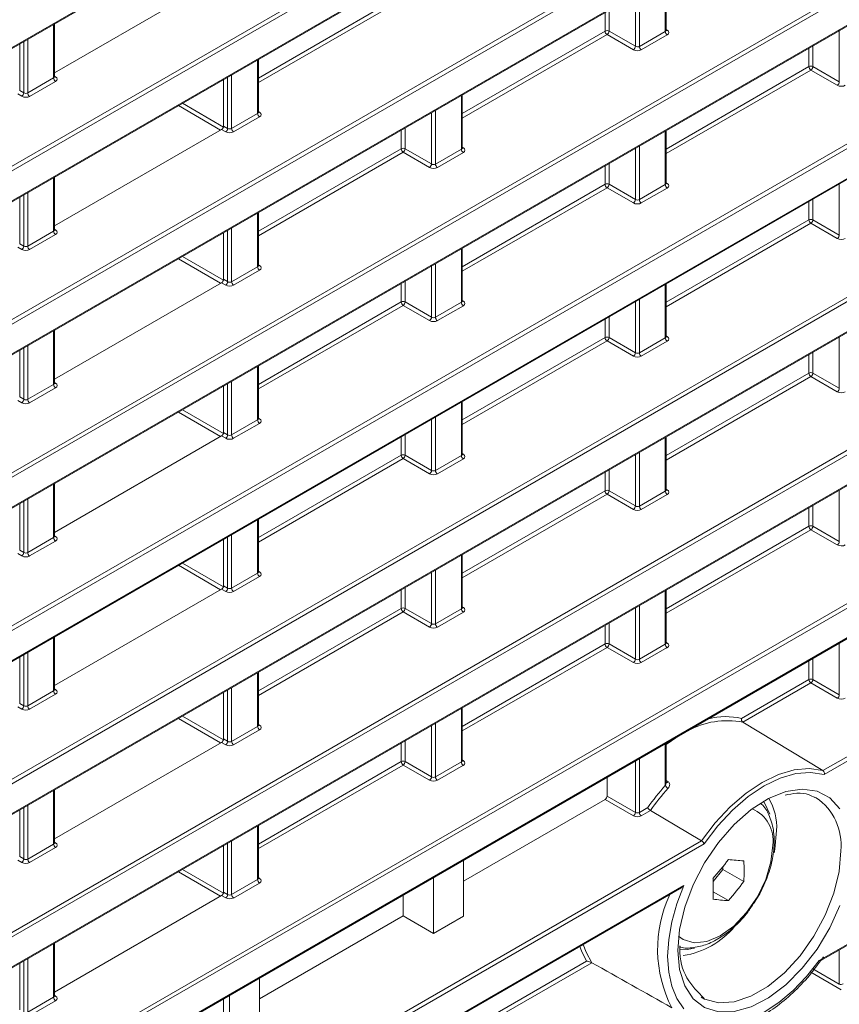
# Model space of a CAD drawing. Header units: millimetres. Extents: x 0 to 1118, y 0 to 864.
# Tile 154 of 235: x 939 to 954, y 329 to 347. Entities that reach past the tile are written whole.
import ezdxf

# ---------------------------------------------------------------- set-up
doc = ezdxf.new("R2010")
doc.units = ezdxf.units.MM

msp = doc.modelspace()

# ---------------------------------------------------------------- linework, layer by layer
at = {"color": 9, "linetype": 'Continuous', "lineweight": 0}
for p, q in [((868.097, 289.691), (1016.16, 375.166)), ((1016.195, 375.105), (868.132, 289.63)), ((868.132, 289.098), (1016.195, 374.573)), ((868.097, 286.967), (1016.16, 372.442)), ((1016.195, 372.381), (868.132, 286.906)), ((868.132, 286.374), (1016.195, 371.849)), ((953.284, 333.42), (1010.878, 366.668)), ((1010.913, 366.608), (953.307, 333.352)), ((953.218, 330.045), (1011.099, 363.459)), ((868.132, 305.442), (960.664, 358.86)), ((868.097, 303.311), (960.629, 356.729)), ((960.664, 356.668), (868.132, 303.25)), ((868.132, 302.718), (960.664, 356.136)), ((868.097, 300.587), (960.629, 354.005)), ((960.664, 353.944), (868.132, 300.526)), ((868.132, 299.994), (960.664, 353.412)), ((868.097, 297.863), (958.374, 349.979)), ((958.409, 349.918), (868.132, 297.802)), ((868.132, 297.27), (957.974, 349.135)), ((950.481, 346.564), (950.481, 347.516)), ((943.248, 345.735), (945.787, 347.201)), ((945.822, 347.14), (943.248, 345.654)), ((949.95, 346.299), (949.95, 347.21)), ((950.02, 347.25), (950.02, 346.298)), ((868.097, 295.139), (957.938, 347.003)), ((957.973, 346.942), (868.132, 295.078)), ((949.411, 346.569), (949.411, 346.899)), ((949.481, 346.939), (949.481, 346.569)), ((868.132, 294.546), (958.406, 346.66)), ((939.609, 345.736), (939.609, 346.688)), ((946.872, 345.103), (949.411, 346.569)), ((949.446, 346.508), (946.872, 345.022)), ((949.915, 346.238), (949.446, 346.508)), ((949.481, 346.569), (949.95, 346.299)), ((950.02, 346.298), (950.481, 346.564)), ((950.516, 346.503), (950.055, 346.237)), ((950.496, 346.598), (950.517, 346.585)), ((953.574, 345.667), (953.574, 346.578)), ((939.079, 345.471), (939.079, 346.382)), ((939.149, 346.422), (939.149, 345.47)), ((953.035, 345.937), (953.035, 346.267)), ((953.105, 346.307), (953.105, 345.937)), ((943.233, 345.104), (943.233, 346.056)), ((950.496, 344.471), (953.035, 345.937)), ((953.105, 345.937), (953.574, 345.667)), ((868.097, 292.415), (960.629, 345.832)), ((960.664, 345.772), (868.132, 292.354)), ((939.624, 345.77), (939.645, 345.757)), ((942.702, 344.839), (942.702, 345.75)), ((942.773, 345.79), (942.773, 344.838)), ((953.07, 345.876), (950.496, 344.39)), ((953.539, 345.606), (953.07, 345.876)), ((939.149, 345.47), (939.609, 345.736)), ((939.644, 345.675), (939.183, 345.409)), ((939.043, 345.41), (938.971, 345.451)), ((939.006, 345.513), (939.079, 345.471)), ((946.857, 344.472), (946.857, 345.424)), ((868.132, 291.822), (960.664, 345.239)), ((942.578, 344.81), (941.826, 345.244)), ((941.897, 345.285), (942.627, 344.863)), ((942.773, 344.838), (943.233, 345.104)), ((943.268, 345.043), (942.807, 344.777)), ((943.248, 345.138), (943.269, 345.125)), ((946.326, 344.207), (946.326, 345.118)), ((946.396, 345.158), (946.396, 344.206)), ((942.63, 344.881), (942.702, 344.839)), ((942.667, 344.778), (942.595, 344.819)), ((945.787, 344.477), (945.787, 344.807)), ((945.857, 344.847), (945.857, 344.477)), ((950.481, 343.84), (950.481, 344.792)), ((950.02, 344.526), (950.02, 343.574)), ((943.248, 343.011), (945.787, 344.477)), ((945.822, 344.416), (943.248, 342.93)), ((946.291, 344.145), (945.822, 344.416)), ((945.857, 344.477), (946.326, 344.207)), ((946.396, 344.206), (946.857, 344.472)), ((946.892, 344.411), (946.431, 344.145)), ((946.872, 344.506), (946.893, 344.493)), ((949.95, 343.575), (949.95, 344.486)), ((949.411, 343.845), (949.411, 344.175)), ((949.481, 344.215), (949.481, 343.845)), ((939.609, 343.012), (939.609, 343.964)), ((946.872, 342.379), (949.411, 343.845)), ((949.481, 343.845), (949.95, 343.575)), ((950.02, 343.574), (950.481, 343.84)), ((950.496, 343.874), (950.517, 343.861)), ((953.574, 342.943), (953.574, 343.854)), ((939.079, 342.747), (939.079, 343.658)), ((939.149, 343.698), (939.149, 342.746)), ((949.446, 343.784), (946.872, 342.298)), ((949.915, 343.513), (949.446, 343.784)), ((950.516, 343.779), (950.055, 343.513)), ((953.035, 343.213), (953.035, 343.543)), ((953.105, 343.583), (953.105, 343.213)), ((943.233, 342.38), (943.233, 343.332)), ((950.496, 341.747), (953.035, 343.213)), ((953.07, 343.152), (950.496, 341.666)), ((953.539, 342.881), (953.07, 343.152)), ((953.105, 343.213), (953.574, 342.943)), ((939.149, 342.746), (939.609, 343.012)), ((939.644, 342.951), (939.183, 342.685)), ((939.624, 343.046), (939.645, 343.033)), ((942.702, 342.115), (942.702, 343.026)), ((942.773, 343.066), (942.773, 342.114)), ((939.006, 342.789), (939.079, 342.747)), ((939.043, 342.685), (938.971, 342.727)), ((946.857, 341.748), (946.857, 342.7)), ((942.578, 342.086), (941.826, 342.52)), ((941.897, 342.561), (942.627, 342.139)), ((943.248, 342.414), (943.269, 342.401)), ((946.396, 342.434), (946.396, 341.482)), ((942.773, 342.114), (943.233, 342.38)), ((943.268, 342.319), (942.807, 342.053)), ((946.326, 341.483), (946.326, 342.394)), ((942.667, 342.053), (942.595, 342.095)), ((942.63, 342.157), (942.702, 342.115)), ((945.787, 341.753), (945.787, 342.083)), ((945.857, 342.123), (945.857, 341.753)), ((950.481, 341.116), (950.481, 342.068)), ((943.248, 340.287), (945.787, 341.753)), ((945.857, 341.753), (946.326, 341.483)), ((946.396, 341.482), (946.857, 341.748)), ((946.872, 341.782), (946.893, 341.769)), ((949.95, 340.851), (949.95, 341.762)), ((950.02, 341.802), (950.02, 340.85)), ((945.822, 341.692), (943.248, 340.206)), ((946.291, 341.421), (945.822, 341.692)), ((946.892, 341.687), (946.431, 341.421)), ((949.411, 341.121), (949.411, 341.451)), ((949.481, 341.491), (949.481, 341.121)), ((939.609, 340.288), (939.609, 341.24)), ((946.872, 339.655), (949.411, 341.121)), ((949.446, 341.06), (946.872, 339.574)), ((949.915, 340.789), (949.446, 341.06)), ((949.481, 341.121), (949.95, 340.851)), ((950.02, 340.85), (950.481, 341.116)), ((950.516, 341.055), (950.055, 340.789)), ((950.496, 341.15), (950.517, 341.137)), ((953.574, 340.219), (953.574, 341.13)), ((939.079, 340.023), (939.079, 340.934)), ((939.149, 340.974), (939.149, 340.022)), ((953.105, 340.859), (953.105, 340.489)), ((953.035, 340.489), (953.035, 340.819)), ((943.233, 339.656), (943.233, 340.608)), ((950.496, 339.023), (953.035, 340.489)), ((953.105, 340.489), (953.574, 340.219)), ((939.624, 340.322), (939.645, 340.309)), ((942.773, 340.342), (942.773, 339.39)), ((953.07, 340.428), (950.496, 338.942)), ((953.539, 340.157), (953.07, 340.428)), ((939.149, 340.022), (939.609, 340.288)), ((939.644, 340.227), (939.183, 339.961)), ((942.702, 339.391), (942.702, 340.302)), ((939.043, 339.961), (938.971, 340.003)), ((939.006, 340.065), (939.079, 340.023)), ((946.857, 339.024), (946.857, 339.976)), ((942.578, 339.362), (941.826, 339.796)), ((941.897, 339.837), (942.627, 339.415)), ((942.773, 339.39), (943.233, 339.656)), ((943.248, 339.69), (943.269, 339.677)), ((946.326, 338.759), (946.326, 339.67)), ((946.396, 339.71), (946.396, 338.758)), ((943.268, 339.595), (942.807, 339.329)), ((942.667, 339.329), (942.595, 339.371)), ((942.63, 339.432), (942.702, 339.391)), ((945.787, 339.029), (945.787, 339.359)), ((945.857, 339.399), (945.857, 339.029)), ((950.481, 338.392), (950.481, 339.344)), ((943.248, 337.563), (945.787, 339.029)), ((945.822, 338.968), (943.248, 337.482)), ((946.291, 338.697), (945.822, 338.968)), ((945.857, 339.029), (946.326, 338.759)), ((946.396, 338.758), (946.857, 339.024)), ((946.892, 338.963), (946.431, 338.697)), ((946.872, 339.058), (946.893, 339.045)), ((949.95, 338.127), (949.95, 339.038)), ((950.02, 339.078), (950.02, 338.125)), ((949.481, 338.767), (949.481, 338.397)), ((949.411, 338.397), (949.411, 338.726)), ((939.609, 337.564), (939.609, 338.516)), ((946.872, 336.931), (949.411, 338.397)), ((949.481, 338.397), (949.95, 338.127)), ((950.02, 338.125), (950.481, 338.392)), ((950.496, 338.426), (950.517, 338.413)), ((953.574, 337.495), (953.574, 338.406)), ((939.079, 337.299), (939.079, 338.21)), ((939.149, 338.25), (939.149, 337.297)), ((949.446, 338.336), (946.872, 336.85)), ((949.915, 338.065), (949.446, 338.336)), ((950.516, 338.331), (950.055, 338.065)), ((953.035, 337.765), (953.035, 338.094)), ((953.105, 338.135), (953.105, 337.765)), ((943.233, 336.932), (943.233, 337.884)), ((950.496, 336.299), (953.035, 337.765)), ((953.07, 337.704), (950.496, 336.218)), ((953.539, 337.433), (953.07, 337.704)), ((953.105, 337.765), (953.574, 337.495)), ((939.149, 337.297), (939.609, 337.564)), ((939.624, 337.598), (939.645, 337.585)), ((942.702, 336.667), (942.702, 337.578)), ((942.773, 337.618), (942.773, 336.665)), ((939.006, 337.34), (939.079, 337.299)), ((939.644, 337.503), (939.183, 337.237)), ((939.043, 337.237), (938.971, 337.279)), ((946.857, 336.299), (946.857, 337.252)), ((942.578, 336.638), (941.826, 337.072)), ((941.897, 337.112), (942.627, 336.691)), ((946.396, 336.986), (946.396, 336.033)), ((942.773, 336.665), (943.233, 336.932)), ((943.268, 336.871), (942.807, 336.605)), ((943.248, 336.966), (943.269, 336.953)), ((946.326, 336.034), (946.326, 336.946)), ((942.667, 336.605), (942.595, 336.647)), ((942.63, 336.708), (942.702, 336.667)), ((945.787, 336.305), (945.787, 336.634)), ((945.857, 336.675), (945.857, 336.305)), ((950.481, 335.667), (950.481, 336.62)), ((943.248, 334.839), (945.787, 336.305)), ((945.857, 336.305), (946.326, 336.034)), ((946.396, 336.033), (946.857, 336.299)), ((946.872, 336.334), (946.893, 336.321)), ((949.95, 335.402), (949.95, 336.314)), ((950.02, 336.354), (950.02, 335.401)), ((945.822, 336.244), (943.248, 334.758)), ((946.291, 335.973), (945.822, 336.244)), ((946.892, 336.239), (946.431, 335.973)), ((949.411, 335.673), (949.411, 336.002)), ((949.481, 336.043), (949.481, 335.673)), ((939.609, 334.839), (939.609, 335.792)), ((946.872, 334.207), (949.411, 335.673)), ((949.446, 335.612), (946.872, 334.126)), ((949.915, 335.341), (949.446, 335.612)), ((949.481, 335.673), (949.95, 335.402)), ((950.02, 335.401), (950.481, 335.667)), ((950.516, 335.607), (950.055, 335.341)), ((950.496, 335.702), (950.517, 335.689)), ((953.574, 334.77), (953.574, 335.682)), ((939.079, 334.574), (939.079, 335.486)), ((939.149, 335.526), (939.149, 334.573)), ((953.105, 335.411), (953.105, 335.041)), ((953.035, 335.041), (953.035, 335.37)), ((943.233, 334.207), (943.233, 335.16)), ((942.773, 334.894), (942.773, 333.941)), ((951.836, 334.348), (953.035, 335.041)), ((953.07, 334.98), (951.859, 334.281)), ((953.539, 334.709), (953.07, 334.98)), ((953.105, 335.041), (953.574, 334.77)), ((939.149, 334.573), (939.609, 334.839)), ((939.644, 334.779), (939.183, 334.513)), ((939.624, 334.874), (939.645, 334.861)), ((942.702, 333.942), (942.702, 334.854)), ((939.043, 334.513), (938.971, 334.555)), ((939.006, 334.616), (939.079, 334.574)), ((941.897, 334.388), (942.627, 333.967)), ((946.857, 333.575), (946.857, 334.528)), ((942.578, 333.913), (941.826, 334.348)), ((942.773, 333.941), (943.233, 334.207)), ((943.248, 334.242), (943.269, 334.229)), ((946.326, 333.31), (946.326, 334.222)), ((946.396, 334.262), (946.396, 333.309)), ((943.268, 334.147), (942.807, 333.881)), ((942.667, 333.881), (942.595, 333.923)), ((942.63, 333.984), (942.702, 333.942)), ((945.787, 333.581), (945.787, 333.91)), ((945.857, 333.951), (945.857, 333.581)), ((950.481, 333.155), (950.481, 333.896)), ((943.248, 332.115), (945.787, 333.581)), ((945.822, 333.52), (943.248, 332.034)), ((946.291, 333.249), (945.822, 333.52)), ((945.857, 333.581), (946.326, 333.31)), ((946.396, 333.309), (946.857, 333.575)), ((946.892, 333.515), (946.431, 333.249)), ((946.872, 333.61), (946.893, 333.597)), ((949.95, 332.678), (949.95, 333.589)), ((950.02, 333.63), (950.02, 332.677)), ((950.496, 333.246), (950.531, 333.224)), ((939.609, 332.115), (939.609, 333.068)), ((949.446, 332.969), (949.95, 332.678)), ((939.149, 332.802), (939.149, 331.849)), ((949.915, 332.617), (949.411, 332.908)), ((939.079, 331.85), (939.079, 332.761)), ((950.02, 332.677), (950.171, 332.764)), ((950.218, 332.71), (950.055, 332.616)), ((943.233, 331.483), (943.233, 332.436)), ((873.379, 287.292), (951.126, 332.174)), ((951.172, 332.12), (873.413, 287.231)), ((939.149, 331.849), (939.609, 332.115)), ((939.624, 332.15), (939.645, 332.137)), ((942.702, 331.218), (942.702, 332.129)), ((942.773, 332.17), (942.773, 331.217)), ((939.644, 332.055), (939.183, 331.788)), ((939.043, 331.789), (938.971, 331.831)), ((939.006, 331.892), (939.079, 331.85)), ((942.578, 331.189), (941.826, 331.623)), ((941.897, 331.664), (942.627, 331.243)), ((942.773, 331.217), (943.233, 331.483)), ((943.268, 331.422), (942.807, 331.156)), ((943.248, 331.518), (943.269, 331.505)), ((873.413, 286.699), (950.81, 331.378)), ((942.63, 331.26), (942.702, 331.218)), ((942.667, 331.157), (942.595, 331.199)), ((939.609, 329.391), (939.609, 330.344)), ((953.574, 329.627), (953.574, 330.233)), ((939.079, 329.126), (939.079, 330.037)), ((939.149, 330.078), (939.149, 329.125)), ((946.872, 328.759), (949.08, 330.033)), ((949.173, 330.006), (946.872, 328.678)), ((953.61, 329.525), (953.07, 329.837)), ((953.105, 329.898), (953.574, 329.627)), ((939.149, 329.125), (939.609, 329.391)), ((939.644, 329.33), (939.183, 329.064)), ((939.624, 329.426), (939.645, 329.413))]:
    msp.add_line(p, q, dxfattribs=at)
at = {"color": 7, "linetype": 'Continuous', "lineweight": 15}
for p, q in [((868.121, 289.075), (1016.184, 374.55)), ((868.121, 286.351), (1016.184, 371.826)), ((953.244, 330.043), (1011.089, 363.436)), ((868.121, 305.419), (960.654, 358.837)), ((868.121, 302.695), (960.654, 356.113)), ((868.121, 299.971), (960.654, 353.389)), ((868.121, 297.247), (957.964, 349.112)), ((942.595, 347.543), (939.624, 345.829)), ((950.496, 346.585), (950.496, 347.525)), ((868.121, 294.523), (958.395, 346.637)), ((939.624, 345.757), (939.624, 346.697)), ((939.006, 345.513), (939.006, 346.34)), ((943.248, 345.125), (943.248, 346.065)), ((942.63, 344.881), (942.63, 345.708)), ((946.872, 344.493), (946.872, 345.433)), ((868.121, 291.799), (960.654, 345.217)), ((942.595, 344.819), (939.624, 343.105)), ((950.496, 343.861), (950.496, 344.801)), ((939.624, 343.033), (939.624, 343.973)), ((939.006, 342.789), (939.006, 343.616)), ((943.248, 342.4), (943.248, 343.341)), ((942.63, 342.157), (942.63, 342.984)), ((946.872, 341.768), (946.872, 342.709)), ((942.595, 342.095), (939.624, 340.381)), ((950.496, 341.136), (950.496, 342.077)), ((939.624, 340.308), (939.624, 341.249)), ((939.006, 340.065), (939.006, 340.892)), ((943.248, 339.676), (943.248, 340.617)), ((942.63, 339.432), (942.63, 340.26)), ((946.872, 339.044), (946.872, 339.985)), ((942.595, 339.371), (939.624, 337.656)), ((950.496, 338.412), (950.496, 339.353)), ((939.624, 337.584), (939.624, 338.525)), ((939.006, 337.34), (939.006, 338.168)), ((943.248, 336.952), (943.248, 337.893)), ((942.63, 336.708), (942.63, 337.536)), ((946.872, 336.32), (946.872, 337.261)), ((942.595, 336.647), (939.624, 334.932)), ((950.496, 335.688), (950.496, 336.629)), ((939.624, 334.86), (939.624, 335.801)), ((939.006, 334.616), (939.006, 335.444)), ((943.248, 334.228), (943.248, 335.168)), ((942.63, 333.984), (942.63, 334.812)), ((946.872, 333.596), (946.872, 334.536)), ((953.284, 333.42), (951.859, 334.281)), ((942.595, 333.923), (939.624, 332.208)), ((950.496, 333.202), (950.496, 333.904)), ((949.446, 332.969), (949.446, 333.298)), ((939.624, 332.136), (939.624, 333.076)), ((949.411, 332.908), (946.892, 331.454)), ((953.164, 332.939), (953.141, 332.951)), ((939.006, 331.892), (939.006, 332.72)), ((950.218, 332.71), (951.126, 332.174)), ((943.248, 331.504), (943.248, 332.444)), ((942.63, 331.26), (942.63, 332.088)), ((946.892, 331.824), (946.892, 330.831)), ((951.331, 331.447), (951.506, 331.665)), ((951.506, 331.665), (951.506, 331.713)), ((951.877, 331.451), (951.506, 331.665)), ((946.362, 330.525), (946.362, 331.518)), ((873.403, 286.676), (950.734, 331.318)), ((951.603, 331.11), (951.333, 331.266)), ((942.595, 331.199), (939.624, 329.484)), ((945.822, 330.837), (945.822, 331.206)), ((945.822, 330.837), (943.268, 329.362)), ((945.822, 330.837), (946.362, 330.525)), ((946.362, 330.525), (946.892, 330.831)), ((939.624, 329.412), (939.624, 330.352)), ((939.006, 329.168), (939.006, 329.996)), ((953.184, 329.965), (953.291, 330.108)), ((943.268, 329.732), (943.268, 328.739)), ((942.63, 328.495), (942.63, 329.363)), ((942.738, 328.433), (942.738, 329.426)), ((951.116, 329.392), (951.176, 329.359))]:
    msp.add_line(p, q, dxfattribs=at)
at = {"color": 7, "linetype": 'Continuous', "lineweight": 15, "flags": 128}
for points in [[(950.668, 334.004), (950.53, 333.909), (950.496, 333.884)], [(951.126, 332.174), (951.37, 332.493), (951.636, 332.776), (951.917, 333.018), (952.205, 333.211), (952.493, 333.35), (952.773, 333.433), (953.039, 333.456), (953.284, 333.42)], [(953.307, 333.352), (953.065, 333.39), (952.802, 333.369), (952.525, 333.288), (952.24, 333.15), (951.954, 332.959), (951.677, 332.719), (951.414, 332.437), (951.172, 332.12)], [(950.703, 330.221), (950.735, 330.596), (950.828, 330.992), (950.978, 331.393), (951.181, 331.783), (951.427, 332.144), (951.706, 332.464), (952.007, 332.727), (952.317, 332.925), (952.625, 333.048), (952.916, 333.091), (953.18, 333.054), (953.405, 332.937), (953.583, 332.744)], [(952.337, 332.646), (952.253, 332.836), (952.227, 332.875)], [(952.46, 332.358), (952.428, 332.022), (952.416, 331.959)], [(953.583, 331.022), (953.405, 330.625), (953.18, 330.248), (952.916, 329.906), (952.625, 329.613), (952.317, 329.381), (952.007, 329.22), (951.706, 329.136), (951.427, 329.133), (951.181, 329.211), (950.978, 329.366), (950.828, 329.593), (950.735, 329.882), (950.703, 330.221)], [(949.08, 330.033), (948.99, 330.215), (948.961, 330.295)], [(949.022, 330.33), (949.074, 330.191), (949.173, 330.006)], [(950.734, 330.232), (950.872, 330.239), (951.001, 330.267)]]:
    msp.add_lwpolyline(points, dxfattribs=at)
at = {"color": 9, "linetype": 'Continuous', "lineweight": 0, "flags": 128}
for points in [[(950.718, 330.478), (950.8, 330.417), (950.993, 330.358), (951.217, 330.38), (951.459, 330.483), (951.7, 330.658), (951.925, 330.896), (952.118, 331.178), (952.266, 331.487), (952.359, 331.8), (952.39, 332.097)], [(951.176, 329.359), (951.184, 329.356), (951.429, 329.292), (951.705, 329.309), (952.001, 329.408), (952.304, 329.582), (952.6, 329.826), (952.877, 330.128), (953.122, 330.475), (953.324, 330.851), (953.476, 331.242), (953.569, 331.628), (953.601, 331.994)], [(950.81, 331.378), (950.686, 331.054), (950.596, 330.732), (950.542, 330.417), (950.523, 330.117), (950.542, 329.838), (950.596, 329.587), (950.686, 329.368), (950.81, 329.186)], [(951.261, 328.915), (951.485, 328.892), (951.727, 328.921), (951.98, 328.999), (952.24, 329.126), (952.499, 329.298), (952.752, 329.513), (952.994, 329.763), (953.218, 330.045)]]:
    msp.add_lwpolyline(points, dxfattribs=at)
at = {"color": 9, "linetype": 'Continuous', "lineweight": 0}
for centre, radius, start, end in [((949.447, 346.501), 0.077, 63.2338, 117.3435), ((949.488, 346.573), 0.077, 182.6523, 236.7703), ((949.402, 346.574), 0.0793, 303.5222, 356.4778), ((950.558, 346.567), 0.077, 182.6523, 236.7703), ((950.502, 346.608), 0.0278, 257.8973, 303.5269), ((949.871, 346.304), 0.0793, 303.5222, 356.4778), ((950.097, 346.301), 0.077, 182.6523, 236.7703), ((953.071, 345.869), 0.077, 63.2338, 117.3435), ((953.112, 345.941), 0.077, 182.6523, 236.7703), ((953.026, 345.942), 0.0793, 303.5222, 356.4778), ((939.63, 345.78), 0.0278, 257.7331, 303.5435), ((939.686, 345.739), 0.077, 182.6523, 236.7703), ((953.495, 345.672), 0.0793, 303.5222, 356.4778), ((938.999, 345.476), 0.0793, 303.5222, 356.4778), ((939.226, 345.473), 0.077, 182.6523, 236.7703), ((943.31, 345.107), 0.077, 182.6523, 236.7703), ((943.254, 345.148), 0.0278, 257.7331, 303.5435), ((942.623, 344.844), 0.0793, 303.5222, 356.4778), ((942.849, 344.841), 0.077, 182.6523, 236.7703), ((945.823, 344.409), 0.077, 63.2338, 117.3435), ((945.864, 344.481), 0.077, 182.6523, 236.7703), ((945.778, 344.482), 0.0793, 303.5222, 356.4778), ((946.934, 344.475), 0.077, 182.6523, 236.7703), ((946.878, 344.516), 0.0278, 257.8973, 303.5269), ((946.247, 344.212), 0.0793, 303.5222, 356.4778), ((946.473, 344.209), 0.077, 182.6523, 236.7703), ((949.447, 343.777), 0.077, 63.2338, 117.3435), ((949.488, 343.849), 0.077, 182.6523, 236.7703), ((949.402, 343.85), 0.0793, 303.5222, 356.4778), ((950.558, 343.843), 0.077, 182.6523, 236.7703), ((950.502, 343.884), 0.0278, 257.8973, 303.5269), ((949.871, 343.58), 0.0793, 303.5222, 356.4778), ((950.097, 343.577), 0.077, 182.6523, 236.7703), ((953.071, 343.145), 0.077, 63.2338, 117.3435), ((953.112, 343.217), 0.077, 182.6523, 236.7703), ((953.026, 343.218), 0.0793, 303.5222, 356.4778), ((939.686, 343.015), 0.077, 182.6523, 236.7703), ((939.63, 343.056), 0.0278, 257.7331, 303.5435), ((953.495, 342.948), 0.0793, 303.5222, 356.4778), ((938.999, 342.752), 0.0793, 303.5222, 356.4778), ((939.226, 342.749), 0.077, 182.6523, 236.7703), ((943.31, 342.383), 0.077, 182.6523, 236.7703), ((943.254, 342.424), 0.0278, 257.7331, 303.5435), ((942.623, 342.12), 0.0793, 303.5222, 356.4778), ((942.849, 342.117), 0.077, 182.6523, 236.7703), ((945.823, 341.685), 0.077, 63.2338, 117.3435), ((945.864, 341.757), 0.077, 182.6523, 236.7703), ((945.778, 341.758), 0.0793, 303.5222, 356.4778), ((946.934, 341.751), 0.077, 182.6523, 236.7703), ((946.878, 341.792), 0.0278, 257.8973, 303.5269), ((946.247, 341.488), 0.0793, 303.5222, 356.4778), ((946.473, 341.485), 0.077, 182.6523, 236.7703), ((949.447, 341.053), 0.077, 63.2338, 117.3435), ((949.488, 341.125), 0.077, 182.6523, 236.7703), ((949.402, 341.126), 0.0793, 303.5222, 356.4778), ((950.558, 341.119), 0.077, 182.6523, 236.7703), ((950.502, 341.16), 0.0278, 257.8973, 303.5269), ((949.871, 340.855), 0.0793, 303.5222, 356.4778), ((950.097, 340.853), 0.077, 182.6523, 236.7703), ((953.071, 340.42), 0.077, 63.2338, 117.3435), ((953.112, 340.492), 0.077, 182.6523, 236.7703), ((953.026, 340.494), 0.0793, 303.5222, 356.4778), ((939.686, 340.291), 0.077, 182.6523, 236.7703), ((939.63, 340.332), 0.0278, 257.7331, 303.5435), ((953.495, 340.223), 0.0793, 303.5222, 356.4778), ((938.999, 340.027), 0.0793, 303.5222, 356.4778), ((939.226, 340.025), 0.077, 182.6523, 236.7703), ((943.31, 339.659), 0.077, 182.6523, 236.7703), ((943.254, 339.7), 0.0278, 257.7331, 303.5435), ((942.623, 339.395), 0.0793, 303.5222, 356.4778), ((942.849, 339.393), 0.077, 182.6523, 236.7703), ((945.823, 338.96), 0.077, 63.2338, 117.3435), ((945.864, 339.032), 0.077, 182.6523, 236.7703), ((945.778, 339.034), 0.0793, 303.5222, 356.4778), ((946.934, 339.027), 0.077, 182.6523, 236.7703), ((946.878, 339.068), 0.0278, 257.8973, 303.5269), ((946.247, 338.763), 0.0793, 303.5222, 356.4778), ((946.473, 338.761), 0.077, 182.6523, 236.7703), ((949.447, 338.328), 0.077, 63.2338, 117.3435), ((949.488, 338.4), 0.077, 182.6523, 236.7703), ((949.402, 338.402), 0.0793, 303.5222, 356.4778), ((950.558, 338.395), 0.077, 182.6523, 236.7703), ((950.502, 338.436), 0.0278, 257.8973, 303.5269), ((949.871, 338.131), 0.0793, 303.5222, 356.4778), ((950.097, 338.129), 0.077, 182.6523, 236.7703), ((953.071, 337.696), 0.077, 63.2338, 117.3435), ((953.112, 337.768), 0.077, 182.6523, 236.7703), ((953.026, 337.77), 0.0793, 303.5222, 356.4778), ((939.686, 337.567), 0.077, 182.6523, 236.7703), ((939.63, 337.608), 0.0278, 257.7331, 303.5435), ((953.495, 337.499), 0.0793, 303.5222, 356.4778), ((938.999, 337.303), 0.0793, 303.5222, 356.4778), ((939.226, 337.301), 0.077, 182.6523, 236.7703), ((943.31, 336.935), 0.077, 182.6523, 236.7703), ((943.254, 336.976), 0.0278, 257.7331, 303.5435), ((942.623, 336.671), 0.0793, 303.5222, 356.4778), ((942.849, 336.669), 0.077, 182.6523, 236.7703), ((945.823, 336.236), 0.077, 63.2338, 117.3435), ((945.864, 336.308), 0.077, 182.6523, 236.7703), ((945.778, 336.31), 0.0793, 303.5222, 356.4778), ((946.934, 336.303), 0.077, 182.6523, 236.7703), ((946.878, 336.344), 0.0278, 257.8973, 303.5269), ((946.247, 336.039), 0.0793, 303.5222, 356.4778), ((946.473, 336.037), 0.077, 182.6523, 236.7703), ((949.447, 335.604), 0.077, 63.2338, 117.3435), ((949.488, 335.676), 0.077, 182.6523, 236.7703), ((949.402, 335.678), 0.0793, 303.5222, 356.4778), ((950.558, 335.671), 0.077, 182.6523, 236.7703), ((950.502, 335.712), 0.0278, 257.8973, 303.5269), ((949.871, 335.407), 0.0793, 303.5222, 356.4778), ((950.097, 335.405), 0.077, 182.6523, 236.7703), ((953.071, 334.972), 0.077, 63.2338, 117.3435), ((953.112, 335.044), 0.077, 182.6523, 236.7703), ((953.026, 335.046), 0.0793, 303.5222, 356.4778), ((939.686, 334.843), 0.077, 182.6523, 236.7703), ((939.63, 334.884), 0.0278, 257.7331, 303.5435), ((953.495, 334.775), 0.0793, 303.5222, 356.4778), ((938.999, 334.579), 0.0793, 303.5222, 356.4778), ((939.226, 334.577), 0.077, 182.6523, 236.7703), ((943.31, 334.211), 0.077, 182.6523, 236.7703), ((943.254, 334.252), 0.0278, 257.7331, 303.5435), ((942.623, 333.947), 0.0793, 303.5222, 356.4778), ((942.849, 333.945), 0.077, 182.6523, 236.7703), ((945.823, 333.512), 0.077, 63.2338, 117.3435), ((945.864, 333.584), 0.077, 182.6523, 236.7703), ((945.778, 333.586), 0.0793, 303.5222, 356.4778), ((946.934, 333.579), 0.077, 182.6523, 236.7703), ((946.878, 333.62), 0.0278, 257.8973, 303.5269), ((946.247, 333.315), 0.0793, 303.5222, 356.4778), ((946.473, 333.313), 0.077, 182.6523, 236.7703), ((950.606, 333.234), 0.147, 212.131, 239.433), ((950.5, 333.248), 0.0387, 263.737, 322.4617), ((953.652, 330.321), 4.184, 138.2407, 145.1681), ((952.593, 332.101), 1.013, 353.9194, 55.7191), ((949.871, 332.683), 0.0793, 303.5222, 356.4778), ((950.097, 332.681), 0.077, 182.6523, 236.7703), ((951.797, 332.185), 0.6, 351.5513, 67.7004), ((939.686, 332.119), 0.077, 182.6523, 236.7703), ((939.63, 332.16), 0.0278, 257.7331, 303.5435), ((938.999, 331.855), 0.0793, 303.5222, 356.4778), ((939.226, 331.853), 0.077, 182.6523, 236.7703), ((943.31, 331.487), 0.077, 182.6523, 236.7703), ((943.254, 331.528), 0.0278, 257.7331, 303.5435), ((942.623, 331.223), 0.0793, 303.5222, 356.4778), ((942.849, 331.221), 0.077, 182.6523, 236.7703), ((952.632, 330.248), 2.288, 154.9495, 207.1238), ((953.609, 329.696), 0.077, 243.2338, 297.3435), ((939.686, 329.395), 0.077, 182.6523, 236.7703), ((939.63, 329.436), 0.0278, 257.7331, 303.5435)]:
    msp.add_arc(centre, radius, start, end, dxfattribs=at)
at = {"color": 7, "linetype": 'Continuous', "lineweight": 15}
for centre, radius, start, end in [((951.558, 333.194), 1.187, 76.4527, 104.8541), ((951.578, 332.886), 1.423, 78.6044, 119.5932), ((953.658, 330.319), 4.259, 138.2374, 144.9532), ((951.456, 332.41), 1.006, 357.0134, 30.823), ((947.89, 334.545), 4.593, 318.4767, 323.9341), ((952.119, 336.072), 4.262, 263.041, 266.7399), ((948.224, 331.634), 3.658, 357.1372, 2.8628), ((947.676, 331.317), 3.658, 357.1372, 2.8628), ((948.164, 334.155), 4.593, 318.4767, 323.9341), ((951.845, 335.365), 4.262, 263.041, 266.7399), ((950.562, 331.617), 1.504, 279.1549, 319.8607)]:
    msp.add_arc(centre, radius, start, end, dxfattribs=at)
at = {"color": 9, "linetype": 'Continuous', "lineweight": 0}
for centre, major_axis, ratio, start_param, end_param in [((950.446, 346.586), (0.05, -0.0016), 0.597067, 5.516493, 6.301891), ((950.445, 346.545), (0.1, -0.0015), 0.587275, 5.506822, 7.060165), ((949.985, 346.32), (0.05, -0.0016), 0.597067, 3.96315, 5.516493), ((949.984, 346.279), (0.1, -0.0015), 0.587275, 3.953479, 5.506822), ((939.574, 345.758), (0.05, -0.0016), 0.597067, 5.516493, 6.301891), ((939.573, 345.717), (0.1, -0.0015), 0.587275, 5.506822, 7.060165), ((953.608, 345.647), (0.1, -0.0015), 0.587275, 3.953479, 5.506822), ((939.113, 345.451), (0.1, -0.0015), 0.587275, 3.953479, 5.506822), ((939.113, 345.492), (0.05, -0.0016), 0.597067, 3.96315, 5.516493), ((943.198, 345.126), (0.05, -0.0016), 0.597067, 5.516493, 6.301891), ((943.197, 345.085), (0.1, -0.0015), 0.587275, 5.506822, 7.060165), ((942.737, 344.819), (0.1, -0.0015), 0.587275, 3.953479, 5.506822), ((942.737, 344.86), (0.05, -0.0016), 0.597067, 3.96315, 5.516493), ((946.822, 344.494), (0.05, -0.0016), 0.597067, 5.516493, 6.301891), ((946.821, 344.453), (0.1, -0.0015), 0.587275, 5.506822, 7.060165), ((946.361, 344.227), (0.05, -0.0016), 0.597067, 3.96315, 5.516493), ((946.36, 344.187), (0.1, -0.0015), 0.587275, 3.953479, 5.506822), ((950.446, 343.862), (0.05, -0.0016), 0.597067, 5.516493, 6.301891), ((950.445, 343.821), (0.1, -0.0015), 0.587275, 5.506822, 7.060165), ((949.984, 343.555), (0.1, -0.0015), 0.587275, 3.953479, 5.506822), ((949.985, 343.595), (0.05, -0.0016), 0.597067, 3.96315, 5.516493), ((939.574, 343.034), (0.05, -0.0016), 0.597067, 5.516493, 6.301891), ((939.573, 342.993), (0.1, -0.0015), 0.587275, 5.506822, 7.060165), ((953.608, 342.923), (0.1, -0.0015), 0.587275, 3.953479, 5.506822), ((939.113, 342.727), (0.1, -0.0015), 0.587275, 3.953479, 5.506822), ((939.113, 342.767), (0.05, -0.0016), 0.597067, 3.96315, 5.516493), ((943.198, 342.401), (0.05, -0.0016), 0.597067, 5.516493, 6.301891), ((943.197, 342.361), (0.1, -0.0015), 0.587275, 5.506822, 7.060165), ((942.737, 342.135), (0.05, -0.0016), 0.597067, 3.96315, 5.516493), ((942.737, 342.095), (0.1, -0.0015), 0.587275, 3.953479, 5.506822), ((946.822, 341.769), (0.05, -0.0016), 0.597067, 5.516493, 6.301891), ((946.821, 341.729), (0.1, -0.0015), 0.587275, 5.506822, 7.060165), ((946.36, 341.463), (0.1, -0.0015), 0.587275, 3.953479, 5.506822), ((946.361, 341.503), (0.05, -0.0016), 0.597067, 3.96315, 5.516493), ((950.446, 341.137), (0.05, -0.0016), 0.597067, 5.516493, 6.301891), ((950.445, 341.097), (0.1, -0.0015), 0.587275, 5.506822, 7.060165), ((949.985, 340.871), (0.05, -0.0016), 0.597067, 3.96315, 5.516493), ((949.984, 340.831), (0.1, -0.0015), 0.587275, 3.953479, 5.506822), ((939.574, 340.309), (0.05, -0.0016), 0.597067, 5.516493, 6.301891), ((939.573, 340.269), (0.1, -0.0015), 0.587275, 5.506822, 7.060165), ((953.608, 340.199), (0.1, -0.0015), 0.587275, 3.953479, 5.506822), ((939.113, 340.003), (0.1, -0.0015), 0.587275, 3.953479, 5.506822), ((939.113, 340.043), (0.05, -0.0016), 0.597067, 3.96315, 5.516493), ((943.198, 339.677), (0.05, -0.0016), 0.597067, 5.516493, 6.301891), ((943.197, 339.637), (0.1, -0.0015), 0.587275, 5.506822, 7.060165), ((942.737, 339.371), (0.1, -0.0015), 0.587275, 3.953479, 5.506822), ((942.737, 339.411), (0.05, -0.0016), 0.597067, 3.96315, 5.516493), ((946.822, 339.045), (0.05, -0.0016), 0.597067, 5.516493, 6.301891), ((946.821, 339.005), (0.1, -0.0015), 0.587275, 5.506822, 7.060165), ((946.361, 338.779), (0.05, -0.0016), 0.597067, 3.96315, 5.516493), ((946.36, 338.739), (0.1, -0.0015), 0.587275, 3.953479, 5.506822), ((950.446, 338.413), (0.05, -0.0016), 0.597067, 5.516493, 6.301891), ((950.445, 338.373), (0.1, -0.0015), 0.587275, 5.506822, 7.060165), ((949.984, 338.107), (0.1, -0.0015), 0.587275, 3.953479, 5.506822), ((949.985, 338.147), (0.05, -0.0016), 0.597067, 3.96315, 5.516493), ((939.574, 337.585), (0.05, -0.0016), 0.597067, 5.516493, 6.301891), ((939.573, 337.545), (0.1, -0.0015), 0.587275, 5.506822, 7.060165), ((953.608, 337.475), (0.1, -0.0015), 0.587275, 3.953479, 5.506822), ((939.113, 337.279), (0.1, -0.0015), 0.587275, 3.953479, 5.506822), ((939.113, 337.319), (0.05, -0.0016), 0.597067, 3.96315, 5.516493), ((943.198, 336.953), (0.05, -0.0016), 0.597067, 5.516493, 6.301891), ((943.197, 336.913), (0.1, -0.0015), 0.587275, 5.506822, 7.060165), ((942.737, 336.687), (0.05, -0.0016), 0.597067, 3.96315, 5.516493), ((942.737, 336.647), (0.1, -0.0015), 0.587275, 3.953479, 5.506822), ((946.822, 336.321), (0.05, -0.0016), 0.597067, 5.516493, 6.301891), ((946.821, 336.281), (0.1, -0.0015), 0.587275, 5.506822, 7.060165), ((946.36, 336.015), (0.1, -0.0015), 0.587275, 3.953479, 5.506822), ((946.361, 336.055), (0.05, -0.0016), 0.597067, 3.96315, 5.516493), ((950.446, 335.689), (0.05, -0.0016), 0.597067, 5.516493, 6.301891), ((950.445, 335.649), (0.1, -0.0015), 0.587275, 5.506822, 7.060165), ((949.984, 335.383), (0.1, -0.0015), 0.587275, 3.953479, 5.506822), ((949.985, 335.423), (0.05, -0.0016), 0.597067, 3.96315, 5.516493), ((939.574, 334.861), (0.05, -0.0016), 0.597067, 5.516493, 6.301891), ((939.573, 334.821), (0.1, -0.0015), 0.587275, 5.506822, 7.060165), ((953.608, 334.751), (0.1, -0.0015), 0.587275, 3.953479, 5.506822), ((939.113, 334.595), (0.05, -0.0016), 0.597067, 3.96315, 5.516493), ((939.113, 334.555), (0.1, -0.0015), 0.587275, 3.953479, 5.506822), ((943.198, 334.229), (0.05, -0.0016), 0.597067, 5.516493, 6.301891), ((943.197, 334.189), (0.1, -0.0015), 0.587275, 5.506822, 7.060165), ((942.737, 333.923), (0.1, -0.0015), 0.587275, 3.953479, 5.506822), ((942.737, 333.963), (0.05, -0.0016), 0.597067, 3.96315, 5.516493), ((946.822, 333.597), (0.05, -0.0016), 0.597067, 5.516493, 6.301891), ((946.821, 333.557), (0.1, -0.0015), 0.587275, 5.506822, 7.060165), ((946.361, 333.331), (0.05, -0.0016), 0.597067, 3.96315, 5.516493), ((946.36, 333.291), (0.1, -0.0015), 0.587275, 3.953479, 5.506822), ((949.984, 332.659), (0.1, -0.0015), 0.587275, 3.953479, 5.506822), ((949.985, 332.699), (0.05, -0.0016), 0.597067, 3.96315, 5.516493), ((939.574, 332.137), (0.05, -0.0016), 0.597067, 5.516493, 6.301891), ((939.573, 332.097), (0.1, -0.0015), 0.587275, 5.506822, 7.060165), ((939.113, 331.831), (0.1, -0.0015), 0.587275, 3.953479, 5.506822), ((939.113, 331.871), (0.05, -0.0016), 0.597067, 3.96315, 5.516493), ((943.198, 331.505), (0.05, -0.0016), 0.597067, 5.516493, 6.301891), ((943.197, 331.465), (0.1, -0.0015), 0.587275, 5.506822, 7.060165), ((942.737, 331.239), (0.05, -0.0016), 0.597067, 3.96315, 5.516493), ((942.737, 331.199), (0.1, -0.0015), 0.587275, 3.953479, 5.506822), ((953.538, 329.607), (0.025, 0.0433), 0.598058, 5.480403, 5.497552), ((939.574, 329.413), (0.05, -0.0016), 0.597067, 5.516493, 6.301891), ((939.573, 329.373), (0.1, -0.0015), 0.587275, 5.506822, 7.060165)]:
    msp.add_ellipse(centre, major_axis=major_axis, ratio=ratio, start_param=start_param, end_param=end_param, dxfattribs=at)
at = {"color": 7, "linetype": 'Continuous', "lineweight": 15}
for centre in [(942.594, 344.86), (942.594, 342.136), (942.594, 339.412), (942.594, 336.688), (942.594, 333.964), (949.411, 332.949), (942.594, 331.24)]:
    msp.add_ellipse(centre, major_axis=(0.025, 0.0433), ratio=0.577557, start_param=3.927062, end_param=5.497554, dxfattribs=at)
for points, knots in [([(950.497, 346.579), (950.497, 346.579), (950.497, 346.578), (950.495, 346.583), (950.496, 346.584), (950.496, 346.584)], [0, 0, 0, 0, 0.251447, 0.972188, 1, 1, 1, 1]), ([(939.625, 345.751), (939.625, 345.751), (939.626, 345.75), (939.624, 345.755), (939.624, 345.756), (939.624, 345.756)], [0, 0, 0, 0, 0.251158, 0.971068, 1, 1, 1, 1]), ([(943.249, 345.119), (943.249, 345.119), (943.25, 345.118), (943.248, 345.123), (943.248, 345.124), (943.248, 345.124)], [0, 0, 0, 0, 0.251158, 0.971068, 1, 1, 1, 1]), ([(946.873, 344.487), (946.873, 344.487), (946.873, 344.486), (946.872, 344.491), (946.872, 344.492), (946.872, 344.492)], [0, 0, 0, 0, 0.251447, 0.972188, 1, 1, 1, 1]), ([(950.497, 343.855), (950.497, 343.855), (950.497, 343.854), (950.495, 343.859), (950.496, 343.86), (950.496, 343.86)], [0, 0, 0, 0, 0.251447, 0.972188, 1, 1, 1, 1]), ([(939.625, 343.027), (939.625, 343.027), (939.626, 343.026), (939.624, 343.031), (939.624, 343.032), (939.624, 343.032)], [0, 0, 0, 0, 0.251158, 0.971068, 1, 1, 1, 1]), ([(943.249, 342.395), (943.249, 342.395), (943.25, 342.394), (943.248, 342.399), (943.248, 342.4), (943.248, 342.4)], [0, 0, 0, 0, 0.251158, 0.971068, 1, 1, 1, 1]), ([(946.873, 341.763), (946.873, 341.763), (946.873, 341.762), (946.872, 341.767), (946.872, 341.768), (946.872, 341.768)], [0, 0, 0, 0, 0.251447, 0.972188, 1, 1, 1, 1]), ([(950.497, 341.131), (950.497, 341.131), (950.497, 341.13), (950.495, 341.135), (950.496, 341.136), (950.496, 341.136)], [0, 0, 0, 0, 0.251447, 0.972188, 1, 1, 1, 1]), ([(939.625, 340.303), (939.625, 340.303), (939.626, 340.302), (939.624, 340.307), (939.624, 340.308), (939.624, 340.308)], [0, 0, 0, 0, 0.251158, 0.971068, 1, 1, 1, 1]), ([(943.249, 339.671), (943.249, 339.671), (943.25, 339.67), (943.248, 339.675), (943.248, 339.676), (943.248, 339.676)], [0, 0, 0, 0, 0.251158, 0.971068, 1, 1, 1, 1]), ([(946.873, 339.039), (946.873, 339.039), (946.873, 339.038), (946.872, 339.043), (946.872, 339.044), (946.872, 339.044)], [0, 0, 0, 0, 0.251447, 0.972188, 1, 1, 1, 1]), ([(950.497, 338.407), (950.497, 338.407), (950.497, 338.406), (950.495, 338.411), (950.496, 338.412), (950.496, 338.412)], [0, 0, 0, 0, 0.251447, 0.972188, 1, 1, 1, 1]), ([(939.625, 337.579), (939.625, 337.579), (939.626, 337.578), (939.624, 337.583), (939.624, 337.584), (939.624, 337.584)], [0, 0, 0, 0, 0.251158, 0.971068, 1, 1, 1, 1]), ([(943.249, 336.947), (943.249, 336.947), (943.25, 336.946), (943.248, 336.951), (943.248, 336.952), (943.248, 336.952)], [0, 0, 0, 0, 0.251158, 0.971068, 1, 1, 1, 1]), ([(946.873, 336.315), (946.873, 336.315), (946.873, 336.314), (946.872, 336.319), (946.872, 336.32), (946.872, 336.32)], [0, 0, 0, 0, 0.251447, 0.972188, 1, 1, 1, 1]), ([(950.497, 335.683), (950.497, 335.683), (950.497, 335.682), (950.495, 335.687), (950.496, 335.688), (950.496, 335.688)], [0, 0, 0, 0, 0.251447, 0.972188, 1, 1, 1, 1]), ([(939.625, 334.855), (939.625, 334.855), (939.626, 334.854), (939.624, 334.859), (939.624, 334.86), (939.624, 334.86)], [0, 0, 0, 0, 0.251158, 0.971068, 1, 1, 1, 1]), ([(943.249, 334.223), (943.249, 334.223), (943.25, 334.222), (943.248, 334.227), (943.248, 334.228), (943.248, 334.228)], [0, 0, 0, 0, 0.251158, 0.971068, 1, 1, 1, 1]), ([(951.859, 334.281), (951.85, 334.287), (951.842, 334.297), (951.834, 334.322), (951.833, 334.337), (951.836, 334.348)], [0, 0, 0, 0, 0.5, 0.5, 1, 1, 1, 1]), ([(946.873, 333.591), (946.873, 333.591), (946.873, 333.59), (946.872, 333.595), (946.872, 333.596), (946.872, 333.596)], [0, 0, 0, 0, 0.251447, 0.972188, 1, 1, 1, 1]), ([(953.284, 333.42), (953.293, 333.414), (953.301, 333.403), (953.309, 333.378), (953.31, 333.364), (953.307, 333.352)], [0, 0, 0, 0, 0.5, 0.5, 1, 1, 1, 1]), ([(952.609, 332.985), (952.68, 332.999), (952.836, 333.029), (953.013, 333.01), (953.106, 332.959), (953.139, 332.941)], [0, 0, 0, 0, 0.350282, 0.766155, 1, 1, 1, 1]), ([(952.417, 332.164), (952.415, 332.219), (952.41, 332.376), (952.347, 332.594), (952.263, 332.764), (952.195, 332.821), (952.185, 332.829)], [0, 0, 0, 0, 0.211782, 0.609517, 0.944727, 1, 1, 1, 1]), ([(950.218, 332.71), (950.208, 332.716), (950.198, 332.725), (950.181, 332.745), (950.174, 332.756), (950.171, 332.764)], [0, 0, 0, 0, 0.5, 0.5, 1, 1, 1, 1]), ([(939.625, 332.131), (939.625, 332.131), (939.626, 332.13), (939.624, 332.135), (939.624, 332.136), (939.624, 332.136)], [0, 0, 0, 0, 0.251158, 0.971068, 1, 1, 1, 1]), ([(951.126, 332.174), (951.135, 332.168), (951.146, 332.159), (951.163, 332.139), (951.169, 332.128), (951.172, 332.12)], [0, 0, 0, 0, 0.5, 0.5, 1, 1, 1, 1]), ([(952.058, 331.073), (952.085, 331.112), (952.177, 331.246), (952.291, 331.503), (952.388, 331.817), (952.415, 332.038), (952.417, 332.149), (952.417, 332.164)], [0, 0, 0, 0, 0.118938, 0.401522, 0.685769, 0.957544, 1, 1, 1, 1]), ([(943.249, 331.499), (943.249, 331.499), (943.25, 331.498), (943.248, 331.502), (943.248, 331.504), (943.248, 331.504)], [0, 0, 0, 0, 0.251158, 0.971068, 1, 1, 1, 1]), ([(950.81, 331.378), (950.809, 331.378), (950.788, 331.357), (950.765, 331.332), (950.736, 331.319), (950.734, 331.319)], [0, 0, 0, 0, 0.012848, 0.9555333, 1, 1, 1, 1]), ([(950.74, 330.287), (950.744, 330.286), (950.82, 330.258), (950.988, 330.271), (951.232, 330.327), (951.483, 330.458), (951.727, 330.652), (951.925, 330.863), (952.022, 331.016), (952.058, 331.073)], [0, 0, 0, 0, 0.008499, 0.171179, 0.339707, 0.518731, 0.704871, 0.892016, 1, 1, 1, 1]), ([(951.174, 329.371), (950.949, 329.595), (950.719, 329.825), (950.741, 330.295), (950.741, 330.306)], [0, 0, 0, 0, 0.975417, 1, 1, 1, 1]), ([(949.173, 330.006), (949.166, 330.01), (949.156, 330.014), (949.138, 330.021), (949.129, 330.023), (949.105, 330.029), (949.091, 330.032), (949.08, 330.033)], [0, 0, 0, 0, 0.25, 0.25, 0.5, 0.5, 1, 1, 1, 1]), ([(953.244, 330.045), (953.241, 330.043), (953.236, 330.04), (953.226, 330.043), (953.219, 330.045), (953.218, 330.045)], [0, 0, 0, 0, 0.408918, 0.97346, 1, 1, 1, 1]), ([(951.391, 328.827), (951.434, 328.825), (951.574, 328.819), (951.832, 328.886), (952.152, 329.023), (952.475, 329.23), (952.787, 329.498), (953.025, 329.749), (953.148, 329.917), (953.184, 329.965)], [0, 0, 0, 0, 0.074302, 0.242293, 0.413202, 0.585574, 0.758161, 0.930526, 1, 1, 1, 1]), ([(939.625, 329.407), (939.625, 329.406), (939.626, 329.406), (939.624, 329.41), (939.624, 329.412), (939.624, 329.412)], [0, 0, 0, 0, 0.251158, 0.971068, 1, 1, 1, 1])]:
    msp.add_open_spline(points, degree=3, knots=knots, dxfattribs=at)
at = {"color": 9, "linetype": 'Continuous', "lineweight": 0}
for points, knots in [([(950.495, 333.202), (950.495, 333.199), (950.496, 333.189), (950.49, 333.173), (950.484, 333.161), (950.481, 333.155)], [0, 0, 0, 0, 0.208796, 0.628966, 1, 1, 1, 1]), ([(950.531, 333.107), (950.548, 333.126), (950.559, 333.15), (950.56, 333.193), (950.55, 333.212), (950.531, 333.224)], [0, 0, 0, 0, 0.5, 0.5, 1, 1, 1, 1])]:
    msp.add_open_spline(points, degree=3, knots=knots, dxfattribs=at)
at = {"color": 7, "linetype": 'Continuous', "lineweight": 15}
msp.add_open_spline([(949.173, 330.006), (949.647, 329.739), (950.122, 329.472), (950.596, 329.205)], degree=3, dxfattribs=at)

doc.saveas('drawing.dxf')
